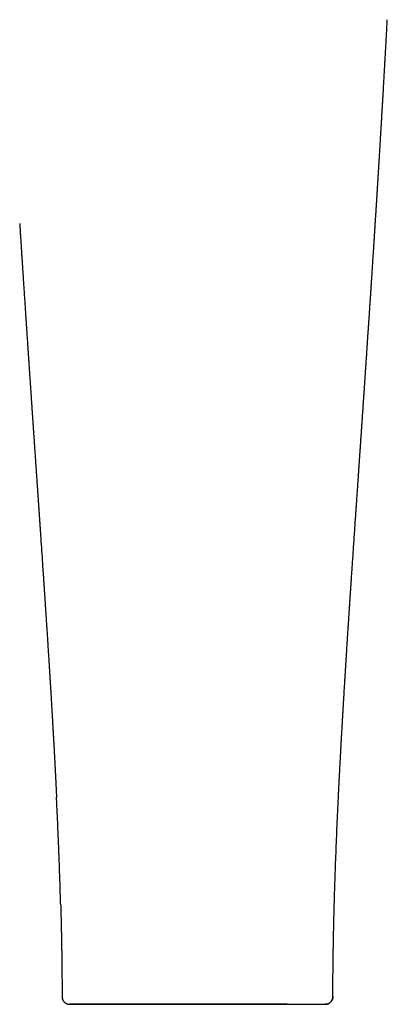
# Model space of a CAD drawing. Header units: millimetres. Extents: x 8 to 406, y 12 to 672.
# Tile 11 of 13: x 177 to 211, y 486 to 577. Entities that reach past the tile are written whole.
import ezdxf

# ---------------------------------------------------------------- set-up
doc = ezdxf.new("R2010")
doc.units = ezdxf.units.MM

msp = doc.modelspace()

# ---------------------------------------------------------------- linework, layer by layer
at = {"color": 7, "linetype": 'Continuous', "lineweight": 30}
for p, q in [((180.538, 486.921), (180.536, 486.921)), ((205.532, 486.921), (205.534, 486.921)), ((181.22, 486.224), (181.234, 486.223)), ((184.748, 486.223), (201.322, 486.223)), ((201.321, 486.223), (201.329, 486.223)), ((203.632, 486.223), (203.94, 486.223)), ((204.85, 486.224), (204.835, 486.223))]:
    msp.add_line(p, q, dxfattribs=at)
for points, knots in [([(206.052, 505.408), (206.052, 505.414), (206.056, 505.495), (206.064, 505.649), (206.074, 505.866), (206.085, 506.074), (206.095, 506.272), (206.104, 506.461), (206.113, 506.641), (206.122, 506.811), (206.13, 506.972), (206.137, 507.124), (206.144, 507.248), (206.149, 507.348), (206.153, 507.424), (206.157, 507.498), (206.16, 507.567), (206.164, 507.633), (206.167, 507.692), (206.169, 507.742), (206.171, 507.778), (206.172, 507.801), (206.173, 507.814), (206.174, 507.825), (206.174, 507.835), (206.175, 507.844), (206.175, 507.852), (206.176, 507.862), (206.176, 507.877), (206.178, 507.9), (206.179, 507.931), (206.181, 507.967), (206.183, 508.006), (206.185, 508.047), (206.188, 508.11), (206.193, 508.196), (206.199, 508.308), (206.205, 508.431), (206.212, 508.564), (206.22, 508.714), (206.229, 508.879), (206.239, 509.054), (206.248, 509.229), (206.257, 509.399), (206.266, 509.565), (206.275, 509.728), (206.284, 509.886), (206.293, 510.057), (206.303, 510.239), (206.314, 510.432), (206.324, 510.619), (206.335, 510.807), (206.346, 511.001), (206.358, 511.215), (206.371, 511.452), (206.386, 511.713), (206.401, 511.985), (206.414, 512.201), (206.423, 512.355), (206.428, 512.44), (206.432, 512.518), (206.436, 512.588), (206.44, 512.65), (206.443, 512.703), (206.446, 512.749), (206.448, 512.786), (206.449, 512.815), (206.451, 512.836), (206.452, 512.851), (206.452, 512.864), (206.453, 512.879), (206.454, 512.9), (206.456, 512.932), (206.459, 512.976), (206.462, 513.034), (206.466, 513.101), (206.471, 513.178), (206.476, 513.265), (206.481, 513.361), (206.488, 513.466), (206.494, 513.581), (206.502, 513.705), (206.51, 513.836), (206.517, 513.969), (206.525, 514.102), (206.533, 514.235), (206.541, 514.366), (206.549, 514.496), (206.562, 514.716), (206.581, 515.022), (206.6, 515.339), (206.614, 515.576), (206.624, 515.736), (206.634, 515.895), (206.643, 516.05), (206.652, 516.199), (206.661, 516.337), (206.669, 516.464), (206.676, 516.581), (206.683, 516.689), (206.689, 516.789), (206.694, 516.873), (206.698, 516.942), (206.702, 516.995), (206.704, 517.038), (206.707, 517.076), (206.709, 517.113), (206.712, 517.157), (206.715, 517.213), (206.719, 517.279), (206.724, 517.356), (206.729, 517.442), (206.735, 517.538), (206.742, 517.648), (206.75, 517.772), (206.759, 517.913), (206.769, 518.066), (206.778, 518.218), (206.787, 518.366), (206.796, 518.508), (206.805, 518.651), (206.817, 518.828), (206.83, 519.038), (206.845, 519.278), (206.86, 519.51), (206.876, 519.749), (206.891, 519.994), (206.907, 520.242), (206.923, 520.481), (206.937, 520.709), (206.951, 520.927), (206.965, 521.134), (206.978, 521.332), (206.99, 521.519), (207.001, 521.695), (207.012, 521.863), (207.023, 522.026), (207.038, 522.261), (207.059, 522.57), (207.079, 522.878), (207.094, 523.112), (207.105, 523.27), (207.115, 523.428), (207.126, 523.587), (207.136, 523.746), (207.147, 523.906), (207.157, 524.066), (207.166, 524.201), (207.174, 524.308), (207.179, 524.385), (207.183, 524.453), (207.187, 524.513), (207.191, 524.564), (207.193, 524.606), (207.196, 524.64), (207.197, 524.666), (207.199, 524.69), (207.201, 524.718), (207.203, 524.756), (207.207, 524.803), (207.21, 524.862), (207.215, 524.931), (207.22, 525.01), (207.226, 525.099), (207.233, 525.197), (207.24, 525.301), (207.247, 525.408), (207.254, 525.518), (207.262, 525.628), (207.278, 525.866), (207.302, 526.235), (207.34, 526.795), (207.382, 527.421), (207.429, 528.114), (207.476, 528.813), (207.524, 529.516), (207.572, 530.224), (207.607, 530.734), (207.628, 531.046), (207.636, 531.155), (207.643, 531.261), (207.65, 531.359), (207.656, 531.45), (207.662, 531.534), (207.667, 531.613), (207.672, 531.687), (207.677, 531.755), (207.681, 531.814), (207.684, 531.865), (207.687, 531.904), (207.689, 531.933), (207.69, 531.954), (207.692, 531.972), (207.693, 531.99), (207.694, 532.013), (207.697, 532.043), (207.699, 532.08), (207.702, 532.124), (207.706, 532.174), (207.709, 532.232), (207.714, 532.297), (207.719, 532.37), (207.734, 532.584), (207.758, 532.936), (207.791, 533.422), (207.824, 533.904), (207.853, 534.321), (207.877, 534.675), (207.892, 534.895), (207.902, 535.043), (207.907, 535.118), (207.912, 535.193), (207.917, 535.268), (207.922, 535.34), (207.927, 535.412), (207.932, 535.48), (207.936, 535.543), (207.94, 535.596), (207.943, 535.639), (207.945, 535.673), (207.947, 535.701), (207.949, 535.73), (207.951, 535.764), (207.955, 535.809), (207.959, 535.868), (207.964, 535.942), (207.97, 536.029), (207.976, 536.127), (207.984, 536.237), (207.992, 536.359), (208.002, 536.498), (208.012, 536.649), (208.023, 536.807), (208.034, 536.961), (208.044, 537.11), (208.055, 537.271), (208.067, 537.442), (208.079, 537.622), (208.091, 537.794), (208.102, 537.956), (208.112, 538.111), (208.125, 538.29), (208.139, 538.499), (208.156, 538.746), (208.17, 538.951), (208.181, 539.111), (208.188, 539.221), (208.196, 539.325), (208.201, 539.408), (208.205, 539.47), (208.208, 539.514), (208.211, 539.555), (208.214, 539.594), (208.216, 539.629), (208.218, 539.656), (208.219, 539.674), (208.22, 539.684), (208.22, 539.689), (208.221, 539.695), (208.221, 539.702), (208.222, 539.711), (208.223, 539.725), (208.224, 539.746), (208.226, 539.775), (208.229, 539.815), (208.233, 539.869), (208.238, 539.939), (208.243, 540.02), (208.249, 540.113), (208.256, 540.216), (208.264, 540.328), (208.272, 540.449), (208.281, 540.577), (208.29, 540.712), (208.3, 540.851), (208.316, 541.086), (208.339, 541.42), (208.368, 541.855), (208.396, 542.264), (208.422, 542.645), (208.441, 542.924), (208.455, 543.133), (208.464, 543.268), (208.473, 543.396), (208.48, 543.5), (208.486, 543.583), (208.49, 543.646), (208.494, 543.706), (208.498, 543.763), (208.502, 543.818), (208.505, 543.869), (208.508, 543.91), (208.51, 543.94), (208.511, 543.96), (208.512, 543.975), (208.513, 543.986), (208.514, 543.998), (208.515, 544.012), (208.516, 544.036), (208.519, 544.072), (208.522, 544.122), (208.526, 544.182), (208.531, 544.248), (208.537, 544.344), (208.546, 544.467), (208.557, 544.63), (208.569, 544.811), (208.582, 545.012), (208.596, 545.212), (208.609, 545.41), (208.623, 545.606), (208.636, 545.807), (208.65, 546.011), (208.664, 546.216), (208.677, 546.42), (208.691, 546.623), (208.714, 546.966), (208.746, 547.448), (208.776, 547.894), (208.794, 548.163), (208.8, 548.256), (208.806, 548.342), (208.811, 548.42), (208.816, 548.489), (208.82, 548.55), (208.824, 548.602), (208.826, 548.646), (208.829, 548.679), (208.83, 548.703), (208.831, 548.719), (208.832, 548.732), (208.833, 548.741), (208.833, 548.751), (208.834, 548.766), (208.836, 548.789), (208.838, 548.819), (208.84, 548.851), (208.845, 548.919), (208.852, 549.026), (208.862, 549.176), (208.872, 549.334), (208.886, 549.543), (208.903, 549.804), (208.924, 550.115), (208.945, 550.436), (208.967, 550.756), (208.988, 551.075), (209.009, 551.392), (209.03, 551.717), (209.048, 551.995), (209.063, 552.224), (209.075, 552.405), (209.087, 552.592), (209.1, 552.787), (209.113, 552.991), (209.127, 553.204), (209.142, 553.426), (209.157, 553.656), (209.173, 553.896), (209.189, 554.144), (209.205, 554.402), (209.222, 554.663), (209.239, 554.927), (209.257, 555.194), (209.275, 555.47), (209.293, 555.753), (209.313, 556.064), (209.335, 556.406), (209.359, 556.779), (209.383, 557.163), (209.409, 557.559), (209.434, 557.966), (209.457, 558.317), (209.475, 558.608), (209.49, 558.836), (209.504, 559.063), (209.518, 559.285), (209.531, 559.496), (209.544, 559.698), (209.556, 559.889), (209.567, 560.072), (209.579, 560.249), (209.589, 560.422), (209.6, 560.59), (209.61, 560.747), (209.619, 560.894), (209.627, 561.03), (209.635, 561.148), (209.641, 561.25), (209.646, 561.335), (209.651, 561.414), (209.656, 561.487), (209.66, 561.553), (209.663, 561.608), (209.666, 561.652), (209.668, 561.686), (209.67, 561.714), (209.672, 561.74), (209.673, 561.768), (209.675, 561.799), (209.679, 561.854), (209.684, 561.935), (209.69, 562.044), (209.698, 562.161), (209.705, 562.287), (209.714, 562.422), (209.723, 562.567), (209.732, 562.722), (209.742, 562.874), (209.751, 563.025), (209.76, 563.173), (209.77, 563.332), (209.78, 563.502), (209.791, 563.682), (209.802, 563.869), (209.814, 564.063), (209.827, 564.264), (209.839, 564.474), (209.853, 564.694), (209.866, 564.924), (209.881, 565.162), (209.896, 565.41), (209.912, 565.672), (209.928, 565.948), (209.946, 566.239), (209.964, 566.54), (209.982, 566.851), (210.001, 567.173), (210.021, 567.5), (210.04, 567.832), (210.06, 568.17), (210.081, 568.517), (210.101, 568.873), (210.123, 569.237), (210.144, 569.608), (210.166, 569.986), (210.189, 570.373), (210.211, 570.772), (210.235, 571.183), (210.259, 571.607), (210.284, 572.04), (210.309, 572.483), (210.334, 572.935), (210.36, 573.397), (210.387, 573.868), (210.413, 574.35), (210.441, 574.84), (210.468, 575.34), (210.496, 575.85), (210.524, 576.37), (210.546, 576.775), (210.559, 577.006), (210.562, 577.062)], [0, 0, 0, 0, 0.000252, 0.003406, 0.00643, 0.009325, 0.012091, 0.014726, 0.017232, 0.019609, 0.021856, 0.023973, 0.025961, 0.027071, 0.028137, 0.029157, 0.030133, 0.031061, 0.031889, 0.032595, 0.03318, 0.03338, 0.03356, 0.033721, 0.033863, 0.033985, 0.034088, 0.034197, 0.034401, 0.034724, 0.035158, 0.035674, 0.036221, 0.036801, 0.037412, 0.038831, 0.040395, 0.042107, 0.043966, 0.045971, 0.048382, 0.050871, 0.053305, 0.055683, 0.058004, 0.06027, 0.06248, 0.064633, 0.067417, 0.070102, 0.072687, 0.075268, 0.077965, 0.080781, 0.08425, 0.087883, 0.091679, 0.095639, 0.096933, 0.098128, 0.099211, 0.100184, 0.101045, 0.101796, 0.102435, 0.102963, 0.103343, 0.103633, 0.103834, 0.103971, 0.104183, 0.104485, 0.104847, 0.105521, 0.106328, 0.107268, 0.10834, 0.109545, 0.110883, 0.112354, 0.113957, 0.115693, 0.117552, 0.119424, 0.121283, 0.123127, 0.124958, 0.126774, 0.128576, 0.134149, 0.139582, 0.141845, 0.144083, 0.146296, 0.148482, 0.150574, 0.152539, 0.154275, 0.155897, 0.157406, 0.158802, 0.160085, 0.160932, 0.161687, 0.162295, 0.162755, 0.163243, 0.163862, 0.164611, 0.165562, 0.166639, 0.167843, 0.169174, 0.170631, 0.172436, 0.174404, 0.176534, 0.178827, 0.180743, 0.182752, 0.184759, 0.186734, 0.190182, 0.19353, 0.196776, 0.199922, 0.203534, 0.207004, 0.210331, 0.213515, 0.216556, 0.219453, 0.222208, 0.224819, 0.227287, 0.229613, 0.231853, 0.2341, 0.239433, 0.244815, 0.247009, 0.24921, 0.25142, 0.253638, 0.255863, 0.258097, 0.260339, 0.262563, 0.263749, 0.264817, 0.265767, 0.266601, 0.267318, 0.267917, 0.268375, 0.26873, 0.269014, 0.269392, 0.269897, 0.270572, 0.27139, 0.272352, 0.273457, 0.274705, 0.276096, 0.277539, 0.279065, 0.280596, 0.28213, 0.283668, 0.290578, 0.297559, 0.307116, 0.316803, 0.326573, 0.336394, 0.346268, 0.356193, 0.357762, 0.35932, 0.360792, 0.362164, 0.363438, 0.364612, 0.365687, 0.366755, 0.367703, 0.368531, 0.369238, 0.369826, 0.370173, 0.370458, 0.370693, 0.370922, 0.371218, 0.371636, 0.372176, 0.372778, 0.373483, 0.37429, 0.3752, 0.376212, 0.37732, 0.384164, 0.390953, 0.397685, 0.404334, 0.408442, 0.412503, 0.413558, 0.414611, 0.41566, 0.416705, 0.417741, 0.418697, 0.419715, 0.420593, 0.421331, 0.421929, 0.422386, 0.422738, 0.423134, 0.423595, 0.424152, 0.425023, 0.426061, 0.427266, 0.428638, 0.430176, 0.431882, 0.433755, 0.435987, 0.438205, 0.440359, 0.442447, 0.44447, 0.447099, 0.449609, 0.452, 0.454274, 0.456429, 0.458478, 0.461766, 0.465204, 0.468791, 0.470342, 0.471913, 0.473389, 0.47473, 0.475379, 0.475991, 0.476565, 0.477103, 0.477604, 0.478029, 0.47826, 0.478365, 0.478421, 0.4785, 0.478601, 0.478724, 0.478869, 0.479194, 0.479593, 0.480068, 0.480886, 0.481862, 0.482993, 0.484282, 0.485727, 0.487329, 0.488983, 0.490776, 0.492692, 0.494639, 0.496602, 0.502538, 0.508614, 0.51483, 0.51966, 0.524572, 0.526524, 0.52842, 0.530207, 0.531885, 0.532795, 0.533669, 0.534507, 0.53531, 0.536078, 0.536807, 0.537422, 0.537799, 0.538081, 0.53827, 0.538394, 0.538554, 0.538759, 0.539009, 0.539564, 0.540261, 0.541099, 0.542058, 0.543053, 0.545082, 0.547212, 0.549876, 0.552682, 0.55563, 0.558254, 0.56098, 0.563809, 0.566684, 0.569543, 0.572388, 0.575217, 0.578031, 0.586777, 0.595374, 0.596733, 0.598051, 0.599255, 0.600342, 0.601313, 0.602153, 0.602881, 0.603497, 0.604, 0.604273, 0.604496, 0.604669, 0.604793, 0.604898, 0.605087, 0.605427, 0.605863, 0.606314, 0.606772, 0.608719, 0.610803, 0.613023, 0.615342, 0.619575, 0.623928, 0.628401, 0.632992, 0.637324, 0.641756, 0.64629, 0.650924, 0.653392, 0.655892, 0.65849, 0.661213, 0.664061, 0.667032, 0.670128, 0.673349, 0.676694, 0.680163, 0.683756, 0.687474, 0.691093, 0.694823, 0.698663, 0.702614, 0.706676, 0.711718, 0.71692, 0.722283, 0.727807, 0.733491, 0.739336, 0.742487, 0.745683, 0.748893, 0.75199, 0.754959, 0.757751, 0.760421, 0.762967, 0.76539, 0.767869, 0.770204, 0.772396, 0.774445, 0.77635, 0.778111, 0.779395, 0.78059, 0.781696, 0.782714, 0.783641, 0.784443, 0.78502, 0.785495, 0.785867, 0.786198, 0.786585, 0.787026, 0.787496, 0.788887, 0.790424, 0.792043, 0.793796, 0.795685, 0.797708, 0.799865, 0.802158, 0.804089, 0.806165, 0.808386, 0.810753, 0.813264, 0.81592, 0.818591, 0.821394, 0.824329, 0.827396, 0.830596, 0.833927, 0.837391, 0.840987, 0.844895, 0.848949, 0.853148, 0.857492, 0.861981, 0.866615, 0.871189, 0.875897, 0.880738, 0.885712, 0.890819, 0.895965, 0.901238, 0.90664, 0.912171, 0.917947, 0.923856, 0.929899, 0.936076, 0.942386, 0.94883, 0.955408, 0.962119, 0.968964, 0.975943, 0.983056, 0.990302, 0.997682, 1, 1, 1, 1]), ([(176.619, 558.258), (176.622, 558.202), (176.635, 558), (176.657, 557.649), (176.685, 557.203), (176.714, 556.747), (176.742, 556.306), (176.769, 555.882), (176.795, 555.476), (176.822, 555.063), (176.846, 554.696), (176.866, 554.377), (176.883, 554.11), (176.9, 553.847), (176.917, 553.589), (176.935, 553.316), (176.954, 553.029), (176.973, 552.728), (176.992, 552.437), (177.011, 552.156), (177.028, 551.886), (177.045, 551.626), (177.062, 551.371), (177.079, 551.122), (177.095, 550.88), (177.11, 550.649), (177.124, 550.43), (177.138, 550.222), (177.15, 550.038), (177.161, 549.877), (177.17, 549.737), (177.179, 549.605), (177.187, 549.479), (177.195, 549.361), (177.203, 549.24), (177.212, 549.113), (177.221, 548.974), (177.228, 548.866), (177.233, 548.791), (177.236, 548.75), (177.238, 548.712), (177.241, 548.68), (177.242, 548.657), (177.243, 548.643), (177.244, 548.634), (177.244, 548.626), (177.245, 548.615), (177.246, 548.597), (177.248, 548.569), (177.251, 548.53), (177.254, 548.482), (177.258, 548.426), (177.262, 548.361), (177.267, 548.283), (177.273, 548.195), (177.279, 548.097), (177.286, 547.997), (177.296, 547.849), (177.309, 547.649), (177.327, 547.393), (177.344, 547.127), (177.363, 546.848), (177.382, 546.561), (177.402, 546.264), (177.423, 545.957), (177.444, 545.64), (177.47, 545.263), (177.499, 544.832), (177.532, 544.351), (177.564, 543.874), (177.596, 543.403), (177.629, 542.907), (177.665, 542.389), (177.701, 541.849), (177.734, 541.375), (177.762, 540.966), (177.78, 540.691), (177.794, 540.487), (177.803, 540.359), (177.811, 540.238), (177.819, 540.125), (177.826, 540.022), (177.833, 539.927), (177.838, 539.842), (177.844, 539.766), (177.848, 539.701), (177.852, 539.645), (177.855, 539.598), (177.858, 539.561), (177.859, 539.536), (177.86, 539.521), (177.861, 539.514), (177.861, 539.508), (177.862, 539.502), (177.862, 539.491), (177.864, 539.471), (177.866, 539.441), (177.869, 539.393), (177.874, 539.329), (177.879, 539.246), (177.885, 539.16), (177.891, 539.073), (177.897, 538.985), (177.903, 538.891), (177.91, 538.791), (177.918, 538.686), (177.928, 538.528), (177.943, 538.321), (177.961, 538.052), (177.98, 537.774), (178, 537.486), (178.018, 537.215), (178.036, 536.96), (178.052, 536.72), (178.069, 536.479), (178.086, 536.232), (178.103, 535.975), (178.121, 535.719), (178.138, 535.465), (178.156, 535.214), (178.173, 534.954), (178.192, 534.686), (178.208, 534.453), (178.221, 534.255), (178.232, 534.094), (178.243, 533.931), (178.255, 533.766), (178.266, 533.598), (178.278, 533.432), (178.289, 533.262), (178.301, 533.093), (178.312, 532.926), (178.323, 532.77), (178.333, 532.626), (178.342, 532.493), (178.35, 532.373), (178.357, 532.266), (178.364, 532.172), (178.37, 532.088), (178.375, 532.014), (178.379, 531.952), (178.383, 531.899), (178.386, 531.854), (178.389, 531.812), (178.392, 531.767), (178.395, 531.718), (178.399, 531.663), (178.403, 531.598), (178.408, 531.524), (178.414, 531.439), (178.42, 531.345), (178.427, 531.243), (178.435, 531.132), (178.443, 531.013), (178.452, 530.885), (178.461, 530.749), (178.471, 530.604), (178.481, 530.452), (178.492, 530.292), (178.503, 530.127), (178.515, 529.959), (178.549, 529.461), (178.605, 528.636), (178.683, 527.486), (178.738, 526.665), (178.771, 526.172), (178.782, 526.007), (178.793, 525.849), (178.803, 525.699), (178.812, 525.558), (178.821, 525.427), (178.829, 525.305), (178.837, 525.191), (178.844, 525.085), (178.851, 524.987), (178.857, 524.897), (178.862, 524.815), (178.867, 524.743), (178.871, 524.678), (178.875, 524.62), (178.879, 524.564), (178.882, 524.509), (178.886, 524.453), (178.89, 524.393), (178.895, 524.325), (178.9, 524.245), (178.906, 524.156), (178.912, 524.059), (178.919, 523.953), (178.927, 523.836), (178.935, 523.71), (178.944, 523.573), (178.954, 523.427), (178.965, 523.27), (178.976, 523.103), (178.987, 522.925), (179.001, 522.722), (179.015, 522.497), (179.031, 522.256), (179.048, 521.993), (179.067, 521.709), (179.087, 521.407), (179.106, 521.115), (179.124, 520.833), (179.141, 520.563), (179.158, 520.304), (179.174, 520.057), (179.189, 519.82), (179.204, 519.59), (179.219, 519.362), (179.233, 519.13), (179.248, 518.893), (179.264, 518.649), (179.28, 518.39), (179.298, 518.116), (179.312, 517.887), (179.323, 517.712), (179.33, 517.595), (179.337, 517.48), (179.344, 517.369), (179.351, 517.265), (179.357, 517.17), (179.362, 517.084), (179.367, 517.006), (179.371, 516.944), (179.374, 516.896), (179.376, 516.86), (179.378, 516.827), (179.38, 516.8), (179.381, 516.778), (179.382, 516.76), (179.383, 516.741), (179.385, 516.713), (179.388, 516.676), (179.39, 516.628), (179.394, 516.572), (179.398, 516.505), (179.403, 516.428), (179.408, 516.342), (179.414, 516.246), (179.421, 516.14), (179.428, 516.024), (179.435, 515.898), (179.445, 515.746), (179.456, 515.569), (179.468, 515.37), (179.48, 515.171), (179.502, 514.797), (179.536, 514.244), (179.572, 513.632), (179.601, 513.133), (179.624, 512.751), (179.646, 512.366), (179.668, 511.977), (179.691, 511.586), (179.713, 511.193), (179.734, 510.818), (179.754, 510.464), (179.772, 510.136), (179.789, 509.818), (179.806, 509.511), (179.822, 509.217), (179.837, 508.934), (179.852, 508.663), (179.865, 508.403), (179.876, 508.202), (179.884, 508.058), (179.888, 507.967), (179.893, 507.878), (179.897, 507.794), (179.901, 507.716), (179.905, 507.646), (179.908, 507.585), (179.911, 507.531), (179.913, 507.489), (179.915, 507.456), (179.916, 507.432), (179.917, 507.413), (179.918, 507.396), (179.919, 507.374), (179.921, 507.33), (179.924, 507.269), (179.928, 507.197), (179.931, 507.132), (179.934, 507.075), (179.937, 507.02), (179.94, 506.962), (179.943, 506.897), (179.947, 506.821), (179.951, 506.734), (179.956, 506.638), (179.962, 506.53), (179.968, 506.413), (179.974, 506.288), (179.98, 506.155), (179.987, 506.016), (179.995, 505.868), (180.002, 505.711), (180.01, 505.544), (180.016, 505.422), (180.02, 505.355), (180.02, 505.347)], [0, 0, 0, 0, 0.003202, 0.011449, 0.019883, 0.028505, 0.037316, 0.044862, 0.052541, 0.060353, 0.068298, 0.07336, 0.078445, 0.083425, 0.088288, 0.093033, 0.098913, 0.104602, 0.110098, 0.115403, 0.120515, 0.125435, 0.130163, 0.134957, 0.139536, 0.1439, 0.148049, 0.151983, 0.155701, 0.158472, 0.16111, 0.163615, 0.165988, 0.168227, 0.170354, 0.172825, 0.175442, 0.178207, 0.178961, 0.179726, 0.180493, 0.181125, 0.181567, 0.181782, 0.181907, 0.182063, 0.182264, 0.182508, 0.183094, 0.183839, 0.184744, 0.185808, 0.187032, 0.188416, 0.190211, 0.192056, 0.193941, 0.195866, 0.200476, 0.205302, 0.210343, 0.2156, 0.221072, 0.226657, 0.23245, 0.23845, 0.244659, 0.253809, 0.262915, 0.271925, 0.280839, 0.289656, 0.300006, 0.31022, 0.320299, 0.326877, 0.333396, 0.335941, 0.338402, 0.34069, 0.342802, 0.344775, 0.346566, 0.348176, 0.349606, 0.350854, 0.351905, 0.352781, 0.353482, 0.354009, 0.354189, 0.354333, 0.354443, 0.35452, 0.354669, 0.35506, 0.355666, 0.356369, 0.357762, 0.359331, 0.361076, 0.362619, 0.364277, 0.36605, 0.367938, 0.369943, 0.372032, 0.376906, 0.381687, 0.387256, 0.392694, 0.397999, 0.402624, 0.407144, 0.411629, 0.416291, 0.421145, 0.426191, 0.4308, 0.435558, 0.440466, 0.445523, 0.450729, 0.453716, 0.456751, 0.459833, 0.462961, 0.466137, 0.469332, 0.472394, 0.475766, 0.478924, 0.481868, 0.484597, 0.487111, 0.48941, 0.491382, 0.493163, 0.494753, 0.496153, 0.497361, 0.498303, 0.499138, 0.499897, 0.500722, 0.501639, 0.502682, 0.503858, 0.505306, 0.506915, 0.508685, 0.510616, 0.512708, 0.514962, 0.517376, 0.519952, 0.522689, 0.525587, 0.528591, 0.531742, 0.53493, 0.538116, 0.559983, 0.581726, 0.603347, 0.606533, 0.609685, 0.612685, 0.615522, 0.618194, 0.62066, 0.622967, 0.625116, 0.627107, 0.628976, 0.630681, 0.63222, 0.633596, 0.634806, 0.635865, 0.636889, 0.637965, 0.639009, 0.640086, 0.64137, 0.64287, 0.644585, 0.6464, 0.648407, 0.650605, 0.652995, 0.655577, 0.658351, 0.661317, 0.664475, 0.667824, 0.671362, 0.676023, 0.68058, 0.685034, 0.69094, 0.696653, 0.702173, 0.7075, 0.712635, 0.71749, 0.722158, 0.726641, 0.730938, 0.735201, 0.739571, 0.74406, 0.748667, 0.753393, 0.75873, 0.76421, 0.766403, 0.768617, 0.770841, 0.77294, 0.774909, 0.77671, 0.778343, 0.779807, 0.781102, 0.78186, 0.782544, 0.783157, 0.783696, 0.784109, 0.784365, 0.784708, 0.785231, 0.785938, 0.786828, 0.787902, 0.78916, 0.790607, 0.79224, 0.794058, 0.796061, 0.798249, 0.800622, 0.80318, 0.806904, 0.810654, 0.814421, 0.818206, 0.831864, 0.845742, 0.852907, 0.86013, 0.86741, 0.874747, 0.882142, 0.889594, 0.897009, 0.90341, 0.90961, 0.915611, 0.92141, 0.92701, 0.932315, 0.937426, 0.942344, 0.947069, 0.948809, 0.95052, 0.952204, 0.953831, 0.955308, 0.956627, 0.957787, 0.95879, 0.959635, 0.960187, 0.960641, 0.960999, 0.961266, 0.961646, 0.962236, 0.96373, 0.965129, 0.966298, 0.96739, 0.968407, 0.969421, 0.97066, 0.972095, 0.973727, 0.975555, 0.977579, 0.979799, 0.982216, 0.984668, 0.987295, 0.990095, 0.993068, 0.996216, 0.999537, 1, 1, 1, 1]), ([(180.401, 495.481), (180.398, 495.588), (180.39, 495.872), (180.376, 496.334), (180.355, 497.037), (180.327, 497.911), (180.292, 498.917), (180.266, 499.622), (180.251, 500.027), (180.245, 500.172), (180.24, 500.318), (180.234, 500.458), (180.219, 500.845), (180.193, 501.48), (180.156, 502.369), (180.112, 503.374), (180.067, 504.367), (180.034, 505.062), (180.02, 505.347)], [0, 0, 0, 0, 0.03254, 0.086378, 0.140286, 0.246152, 0.352289, 0.445914, 0.460646, 0.475383, 0.490125, 0.504872, 0.518128, 0.607748, 0.697931, 0.788676, 0.913324, 1, 1, 1, 1]), ([(205.669, 495.487), (205.671, 495.571), (205.685, 496.103), (205.714, 497.048), (205.756, 498.324), (205.801, 499.57), (205.849, 500.823), (205.901, 502.085), (205.956, 503.355), (206.007, 504.464), (206.04, 505.149), (206.052, 505.408)], [0, 0, 0, 0, 0.025421, 0.160763, 0.285584, 0.41116, 0.537523, 0.664704, 0.792732, 0.921637, 1, 1, 1, 1]), ([(180.401, 495.481), (180.401, 495.462), (180.403, 495.395), (180.406, 495.281), (180.41, 495.137), (180.414, 494.988), (180.418, 494.833), (180.423, 494.672), (180.427, 494.508), (180.432, 494.293), (180.439, 494.027), (180.446, 493.705), (180.454, 493.371), (180.461, 493.026), (180.469, 492.668), (180.476, 492.318), (180.482, 491.976), (180.488, 491.643), (180.494, 491.301), (180.499, 490.951), (180.504, 490.595), (180.509, 490.233), (180.514, 489.865), (180.518, 489.489), (180.522, 489.081), (180.526, 488.638), (180.529, 488.159), (180.532, 487.67), (180.534, 487.256), (180.534, 487.005), (180.534, 486.921)], [0, 0, 0, 0, 0.006739, 0.023574, 0.040022, 0.05744, 0.075753, 0.094562, 0.113808, 0.133491, 0.169721, 0.207336, 0.246327, 0.286691, 0.328419, 0.371507, 0.409432, 0.448341, 0.488232, 0.529098, 0.570937, 0.612971, 0.655933, 0.699821, 0.74463, 0.799169, 0.855, 0.912116, 0.970511, 1, 1, 1, 1]), ([(205.535, 486.921), (205.535, 486.99), (205.535, 487.218), (205.537, 487.603), (205.539, 488.072), (205.543, 488.53), (205.546, 488.979), (205.551, 489.417), (205.555, 489.852), (205.561, 490.283), (205.567, 490.709), (205.573, 491.124), (205.579, 491.527), (205.586, 491.919), (205.593, 492.282), (205.6, 492.617), (205.606, 492.925), (205.612, 493.224), (205.619, 493.514), (205.625, 493.794), (205.632, 494.064), (205.638, 494.324), (205.644, 494.576), (205.65, 494.793), (205.655, 494.976), (205.659, 495.126), (205.663, 495.267), (205.666, 495.386), (205.668, 495.459), (205.669, 495.487)], [0, 0, 0, 0, 0.024102, 0.079944, 0.134623, 0.188133, 0.240468, 0.291621, 0.341587, 0.392652, 0.442401, 0.490825, 0.537918, 0.583674, 0.628084, 0.664996, 0.700915, 0.735837, 0.769759, 0.802676, 0.834023, 0.864395, 0.893787, 0.922197, 0.94055, 0.958033, 0.974545, 0.990087, 1, 1, 1, 1]), ([(180.534, 486.921), (180.534, 486.9), (180.536, 486.858), (180.545, 486.793), (180.56, 486.728), (180.583, 486.663), (180.612, 486.599), (180.648, 486.538), (180.69, 486.48), (180.739, 486.426), (180.792, 486.378), (180.85, 486.336), (180.912, 486.3), (180.976, 486.271), (181.032, 486.251), (181.067, 486.244), (181.08, 486.241)], [0, 0, 0, 0, 0.066764, 0.135769, 0.206817, 0.279662, 0.354012, 0.429531, 0.50585, 0.582575, 0.6593, 0.735617, 0.811133, 0.885478, 0.958318, 1, 1, 1, 1]), ([(180.537, 486.921), (180.538, 486.899), (180.539, 486.855), (180.549, 486.789), (180.564, 486.725), (180.584, 486.667), (180.608, 486.614), (180.634, 486.565), (180.663, 486.521), (180.693, 486.481), (180.723, 486.447), (180.755, 486.415), (180.792, 486.382), (180.835, 486.349), (180.884, 486.317), (180.936, 486.29), (180.987, 486.268), (181.036, 486.252), (181.072, 486.242), (181.095, 486.237), (181.108, 486.235), (181.122, 486.232), (181.14, 486.23), (181.161, 486.227), (181.187, 486.225), (181.204, 486.224), (181.213, 486.223)], [0, 0, 0, 0, 0.059345, 0.121917, 0.181637, 0.237936, 0.290331, 0.338439, 0.390094, 0.434799, 0.474906, 0.515667, 0.557164, 0.609927, 0.663499, 0.717512, 0.768734, 0.815961, 0.859249, 0.869611, 0.881307, 0.895032, 0.911039, 0.936172, 0.965801, 1, 1, 1, 1]), ([(204.856, 486.223), (204.873, 486.224), (204.905, 486.226), (204.952, 486.233), (204.992, 486.241), (205.028, 486.25), (205.059, 486.26), (205.105, 486.277), (205.168, 486.306), (205.23, 486.345), (205.276, 486.381), (205.311, 486.411), (205.348, 486.449), (205.387, 486.494), (205.422, 486.544), (205.454, 486.599), (205.48, 486.656), (205.503, 486.718), (205.52, 486.785), (205.53, 486.853), (205.532, 486.899), (205.532, 486.921)], [0, 0, 0, 0, 0.0532252, 0.1001327, 0.1405952, 0.1746821, 0.2029029, 0.2295434, 0.3108438, 0.393822, 0.4301205, 0.4726452, 0.5213484, 0.576085, 0.6365896, 0.6911307, 0.7490691, 0.8099955, 0.8734207, 0.9387866, 1, 1, 1, 1]), ([(205.535, 486.921), (205.535, 486.9), (205.534, 486.858), (205.524, 486.793), (205.509, 486.728), (205.487, 486.663), (205.458, 486.599), (205.422, 486.538), (205.379, 486.48), (205.331, 486.426), (205.277, 486.378), (205.219, 486.336), (205.157, 486.3), (205.094, 486.271), (205.04, 486.252), (205.007, 486.245), (204.997, 486.242)], [0, 0, 0, 0, 0.067286, 0.136828, 0.208429, 0.281839, 0.356763, 0.432865, 0.509771, 0.587085, 0.664396, 0.741295, 0.817385, 0.892293, 0.965684, 1, 1, 1, 1]), ([(181.161, 486.227), (181.164, 486.227), (181.17, 486.226), (181.177, 486.225), (181.18, 486.225)], [0, 0, 0, 0, 0.548453, 1, 1, 1, 1]), ([(181.206, 486.224), (181.207, 486.224), (181.208, 486.223), (181.216, 486.223), (181.22, 486.223)], [0, 0, 0, 0, 0.552715, 1, 1, 1, 1]), ([(181.233, 486.223), (181.236, 486.223), (181.243, 486.223), (181.258, 486.223), (181.275, 486.223), (181.294, 486.223), (181.314, 486.223), (181.335, 486.223), (181.357, 486.223), (181.379, 486.223), (181.4, 486.223), (181.422, 486.223), (181.445, 486.223), (181.47, 486.223), (181.502, 486.223), (181.544, 486.223), (181.597, 486.223), (181.653, 486.223), (181.713, 486.223), (181.776, 486.223), (181.836, 486.223), (181.892, 486.223), (181.945, 486.223), (182.005, 486.223), (182.07, 486.223), (182.143, 486.223), (182.221, 486.223), (182.305, 486.223), (182.394, 486.223), (182.492, 486.223), (182.598, 486.223), (182.709, 486.223), (182.824, 486.223), (182.944, 486.223), (183.073, 486.223), (183.21, 486.223), (183.357, 486.223), (183.512, 486.223), (183.673, 486.223), (183.839, 486.223), (184.008, 486.223), (184.187, 486.223), (184.375, 486.223), (184.56, 486.223), (184.684, 486.223), (184.74, 486.223)], [0, 0, 0, 0, 0.02365, 0.046241, 0.067773, 0.088246, 0.10766, 0.126015, 0.14331, 0.158235, 0.172401, 0.186446, 0.200455, 0.214427, 0.228363, 0.253157, 0.277836, 0.302398, 0.326845, 0.351175, 0.375532, 0.392141, 0.410007, 0.429128, 0.449506, 0.471139, 0.494029, 0.516761, 0.54061, 0.565575, 0.591657, 0.618856, 0.644551, 0.671169, 0.69871, 0.727173, 0.756559, 0.786869, 0.8181, 0.84754, 0.877755, 0.908745, 0.94051, 0.97305, 1, 1, 1, 1]), ([(184.749, 486.223), (184.671, 486.223), (184.517, 486.223), (184.293, 486.223), (184.076, 486.223), (183.865, 486.223), (183.663, 486.223), (183.47, 486.223), (183.284, 486.223), (183.106, 486.223), (182.934, 486.223), (182.769, 486.223), (182.611, 486.223), (182.46, 486.223), (182.318, 486.223), (182.185, 486.223), (182.059, 486.223), (181.942, 486.223), (181.834, 486.223), (181.735, 486.223), (181.644, 486.223), (181.562, 486.223), (181.49, 486.223), (181.426, 486.223), (181.369, 486.223), (181.321, 486.223), (181.282, 486.223), (181.254, 486.223), (181.237, 486.223), (181.235, 486.223), (181.234, 486.223)], [0, 0, 0, 0, 0.035122, 0.070245, 0.105368, 0.140491, 0.175615, 0.210111, 0.244608, 0.279104, 0.313601, 0.348802, 0.384002, 0.419202, 0.454403, 0.489603, 0.524802, 0.560002, 0.595202, 0.630402, 0.665602, 0.700802, 0.736002, 0.771202, 0.806402, 0.845122, 0.883842, 0.922562, 0.961282, 1, 1, 1, 1]), ([(186.511, 486.223), (186.423, 486.223), (186.247, 486.223), (185.989, 486.223), (185.736, 486.223), (185.485, 486.223), (185.236, 486.223), (184.988, 486.223), (184.828, 486.223), (184.749, 486.223)], [0, 0, 0, 0, 0.140003, 0.280006, 0.420007, 0.560008, 0.706674, 0.853338, 1, 1, 1, 1]), ([(191.063, 486.223), (190.902, 486.223), (190.589, 486.223), (190.138, 486.223), (189.7, 486.223), (189.27, 486.223), (188.843, 486.223), (188.456, 486.223), (188.103, 486.223), (187.788, 486.223), (187.493, 486.223), (187.2, 486.223), (186.875, 486.223), (186.639, 486.223), (186.511, 486.223)], [0, 0, 0, 0, 0.099736, 0.193614, 0.281741, 0.375581, 0.468047, 0.55723, 0.629432, 0.704259, 0.770953, 0.832923, 0.90927, 1, 1, 1, 1]), ([(193.035, 486.223), (192.911, 486.223), (192.665, 486.223), (192.295, 486.223), (191.953, 486.223), (191.638, 486.223), (191.35, 486.223), (191.158, 486.223), (191.063, 486.223)], [0, 0, 0, 0, 0.186669, 0.37334, 0.560004, 0.70667, 0.853336, 1, 1, 1, 1]), ([(201.321, 486.223), (201.244, 486.223), (201.09, 486.223), (200.851, 486.223), (200.606, 486.223), (200.355, 486.223), (200.101, 486.223), (199.843, 486.223), (199.582, 486.223), (199.316, 486.223), (199.043, 486.223), (198.765, 486.223), (198.48, 486.223), (198.191, 486.223), (197.898, 486.223), (197.602, 486.223), (197.302, 486.223), (196.999, 486.223), (196.693, 486.223), (196.384, 486.223), (196.072, 486.223), (195.759, 486.223), (195.443, 486.223), (195.126, 486.223), (194.796, 486.223), (194.454, 486.223), (194.1, 486.223), (193.746, 486.223), (193.39, 486.223), (193.153, 486.223), (193.035, 486.223)], [0, 0, 0, 0, 0.035122, 0.070245, 0.105368, 0.140491, 0.175614, 0.210111, 0.244607, 0.279104, 0.313601, 0.348802, 0.384002, 0.419203, 0.454403, 0.489603, 0.524803, 0.560003, 0.595203, 0.630403, 0.665602, 0.700802, 0.736001, 0.7712, 0.8064, 0.845119, 0.883839, 0.922558, 0.961279, 1, 1, 1, 1]), ([(201.321, 486.223), (201.399, 486.223), (201.553, 486.223), (201.777, 486.223), (201.994, 486.223), (202.204, 486.223), (202.406, 486.223), (202.6, 486.223), (202.785, 486.223), (202.963, 486.223), (203.135, 486.223), (203.301, 486.223), (203.459, 486.223), (203.609, 486.223), (203.751, 486.223), (203.885, 486.223), (204.01, 486.223), (204.127, 486.223), (204.235, 486.223), (204.334, 486.223), (204.425, 486.223), (204.507, 486.223), (204.58, 486.223), (204.644, 486.223), (204.7, 486.223), (204.748, 486.223), (204.787, 486.223), (204.815, 486.223), (204.832, 486.223), (204.834, 486.223), (204.835, 486.223)], [0, 0, 0, 0, 0.035122, 0.070245, 0.105368, 0.140491, 0.175614, 0.210111, 0.244607, 0.279104, 0.313601, 0.348801, 0.384002, 0.419202, 0.454402, 0.489602, 0.524802, 0.560002, 0.595202, 0.630401, 0.665601, 0.700801, 0.736001, 0.771201, 0.806401, 0.845122, 0.883842, 0.922562, 0.961282, 1, 1, 1, 1]), ([(201.329, 486.223), (201.39, 486.223), (201.523, 486.223), (201.72, 486.223), (201.919, 486.223), (202.109, 486.223), (202.289, 486.223), (202.459, 486.223), (202.625, 486.223), (202.786, 486.223), (202.942, 486.223), (203.089, 486.223), (203.225, 486.223), (203.355, 486.223), (203.478, 486.223), (203.594, 486.223), (203.702, 486.223), (203.8, 486.223), (203.891, 486.223), (203.973, 486.223), (204.047, 486.223), (204.113, 486.223), (204.173, 486.223), (204.229, 486.223), (204.28, 486.223), (204.326, 486.223), (204.369, 486.223), (204.407, 486.223), (204.441, 486.223), (204.472, 486.223), (204.5, 486.223), (204.524, 486.223), (204.545, 486.223), (204.565, 486.223), (204.586, 486.223), (204.607, 486.223), (204.628, 486.223), (204.651, 486.223), (204.676, 486.223), (204.701, 486.223), (204.726, 486.223), (204.75, 486.223), (204.772, 486.223), (204.793, 486.223), (204.81, 486.223), (204.826, 486.223), (204.833, 486.223), (204.837, 486.223)], [0, 0, 0, 0, 0.029044, 0.063679, 0.097531, 0.1306, 0.162886, 0.194388, 0.225107, 0.257994, 0.289932, 0.320923, 0.350965, 0.38006, 0.409882, 0.438637, 0.466326, 0.492949, 0.518505, 0.542995, 0.565109, 0.586276, 0.606494, 0.625764, 0.644086, 0.661768, 0.678467, 0.694183, 0.708917, 0.722668, 0.735436, 0.747221, 0.757177, 0.767285, 0.77812, 0.789681, 0.801968, 0.814982, 0.831557, 0.849178, 0.867845, 0.887558, 0.908317, 0.929724, 0.95214, 0.975566, 1, 1, 1, 1]), ([(204.85, 486.223), (204.853, 486.223), (204.861, 486.223), (204.863, 486.224), (204.863, 486.224)], [0, 0, 0, 0, 0.447284, 1, 1, 1, 1]), ([(204.993, 486.242), (204.983, 486.239), (204.952, 486.231), (204.913, 486.226), (204.885, 486.225), (204.878, 486.225)], [0, 0, 0, 0, 0.265796, 0.824221, 1, 1, 1, 1])]:
    msp.add_open_spline(points, degree=3, knots=knots, dxfattribs=at)

doc.saveas('drawing.dxf')
